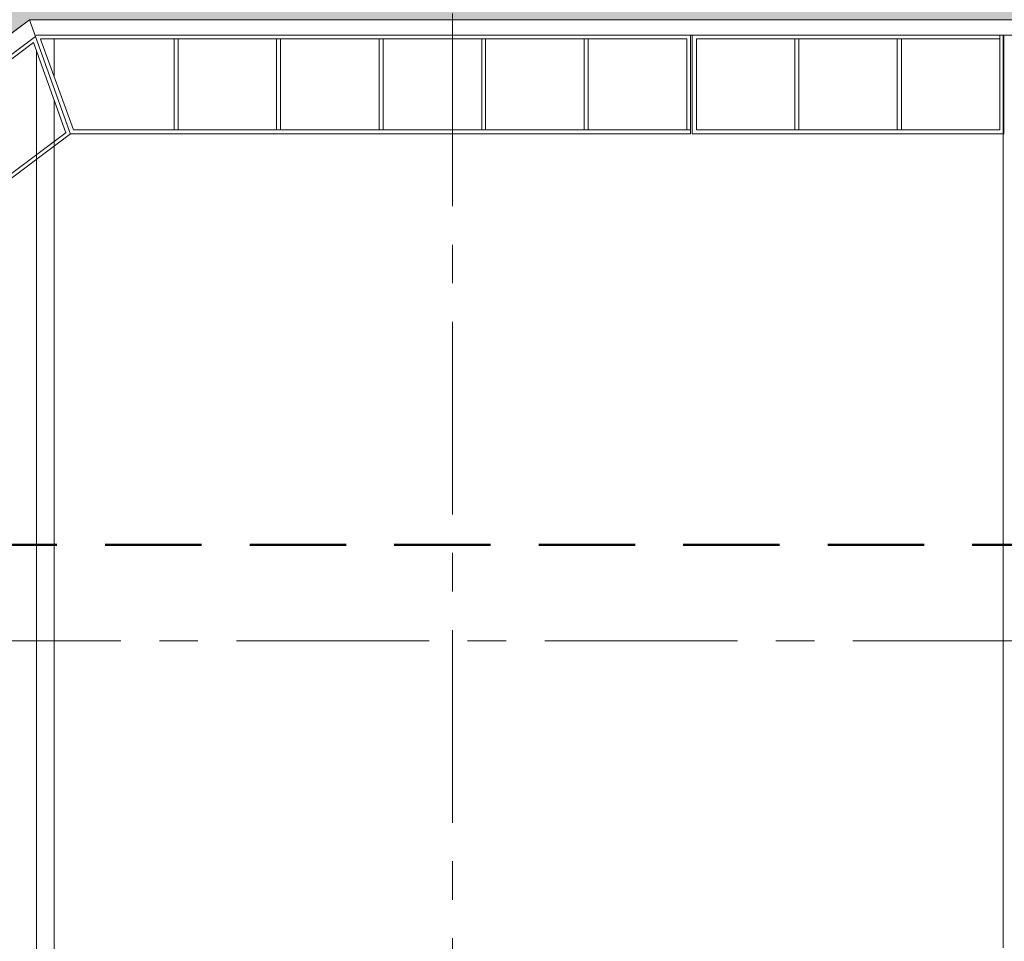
# Model space of a CAD drawing. Extents: x -61922 to 269817, y -51921 to -896.
# Tile 31 of 37: x 4732 to 6010, y -38580 to -37384. Entities that reach past the tile are written whole.
import ezdxf

# ---------------------------------------------------------------- set-up
doc = ezdxf.new("R2010")
doc.units = 0
doc.header["$LTSCALE"] = 0.1
doc.header["$MEASUREMENT"] = 0
doc.linetypes.add('AXESx2', pattern=[4, 2.5, -0.5, 0.5, -0.5])
doc.linetypes.add('CACHE2', pattern=[0.1875, 0.125, -0.0625])
doc.layers.get('0').update_dxf_attribs({"lineweight": 9})

msp = doc.modelspace()

# ---------------------------------------------------------------- hatches: boundary and pattern name
at = {"ltscale": 10}
h = msp.add_hatch(color=7, dxfattribs=at)
h.dxf.hatch_style = 1
h.paths.add_polyline_path([(6206.602, -36465.799, -0.04707725), (6190.374, -36473.871, 0.11943218), (6157.613, -36458.71, 0.16299999), (6194.39, -36450.969, -0.01655755), (6206.602, -36454.554), (6206.602, -36003.683), (4335.19, -36003.683), (3091.406, -36936.207), (3344.024, -37273.706), (3413.308, -37273.706), (6144.356, -37273.706), (6206.602, -37273.706)])
h.paths.add_polyline_path([(4744.882, -37383.981), (4744.886, -37383.994), (5293.669, -37383.994), (5293.669, -37273.706), (3413.308, -37273.706), (3344.024, -37273.706), (3900.448, -38017.087)])
h.paths.add_polyline_path([(6206.602, -37273.706), (6144.356, -37273.706), (5293.669, -37273.706), (5293.669, -37383.994), (6206.602, -37383.994)])

# ---------------------------------------------------------------- linework, layer by layer
at = {"linetype": 'AXESx2', "ltscale": 1000}
for p, q in [((5293.669, -39226.007), (5293.669, -36143.871)), ((3413.308, -38190.229), (6144.356, -38190.229))]:
    msp.add_line(p, q, dxfattribs=at)
at = {"color": 253, "linetype": 'Continuous'}
for p, q in [((3900.448, -38017.087), (4744.865, -37383.994)), ((4744.865, -37383.994), (6206.602, -37383.994)), ((6226.632, -37403.994), (4753.129, -37403.994)), ((4753.928, -39222.169), (4753.928, -37424.222))]:
    msp.add_line(p, q, dxfattribs=at)
at = {"color": 253, "linetype": 'Continuous', "lineweight": 20}
for p, q in [((4797.829, -37532.518), (4744.886, -37383.994)), ((4752.613, -37405.671), (3897.629, -38046.687)), ((6008.282, -37403.994), (4777.005, -37403.994)), ((5602.548, -37532), (5602.548, -37404.213)), ((5604.727, -37404.744), (5604.727, -37531.774)), ((6003.725, -37404.987), (6003.725, -37526.994)), ((6008.282, -38588.482), (6008.282, -37403.994)), ((6009.209, -37404.987), (6009.209, -37531.994)), ((4750.11, -37413.511), (3904.492, -38047.505)), ((4791.887, -37530.711), (4750.11, -37413.511)), ((4759.037, -37409), (5597.548, -37409)), ((4801.727, -37527), (4759.2, -37409.449)), ((4777.005, -37409), (4777.005, -37458.666)), ((4932.548, -37527), (4932.548, -37409)), ((4937.548, -37527), (4937.548, -37409)), ((5065.548, -37527), (5065.548, -37409)), ((5070.548, -37527), (5070.548, -37409)), ((5198.548, -37527), (5198.548, -37409)), ((5203.548, -37527), (5203.548, -37409)), ((5331.548, -37527), (5331.548, -37409)), ((5336.548, -37527), (5336.548, -37409)), ((5464.548, -37527), (5464.548, -37409)), ((5469.548, -37527), (5469.548, -37409)), ((5597.548, -37527), (5597.548, -37409)), ((5610.211, -37408.994), (5610.211, -37526.994)), ((5610.291, -37408.994), (6003.725, -37408.994)), ((5737.725, -37408.987), (5737.725, -37527.18)), ((5743.209, -37408.987), (5743.209, -37526.987)), ((5870.725, -37408.987), (5870.725, -37527.18)), ((5876.209, -37408.987), (5876.209, -37526.987)), ((4777.005, -37488.962), (4777.005, -39200.229)), ((4798.21, -37532.233), (3974.236, -38148.844)), ((4792.224, -37530.366), (3975.506, -38142.231)), ((4797.653, -37532), (5602.548, -37532)), ((4801.727, -37527), (5602.548, -37527)), ((5604.751, -37531.994), (6009.625, -37531.994)), ((5610.211, -37526.994), (6003.725, -37526.987))]:
    msp.add_line(p, q, dxfattribs=at)
at = {"color": 0, "linetype": 'CACHE2', "lineweight": 50, "ltscale": 10000}
msp.add_line((6280.519, -38065.515), (3039.343, -38065.515), dxfattribs=at)
at = {"ltscale": 10}
msp.add_lwpolyline([(3091.406, -36936.207), (4335.19, -36003.683), (6206.602, -36003.683), (6206.602, -37383.994), (4744.886, -37383.994), (3900.448, -38017.087), (3091.406, -36936.207)], dxfattribs=at)

doc.saveas('drawing.dxf')
